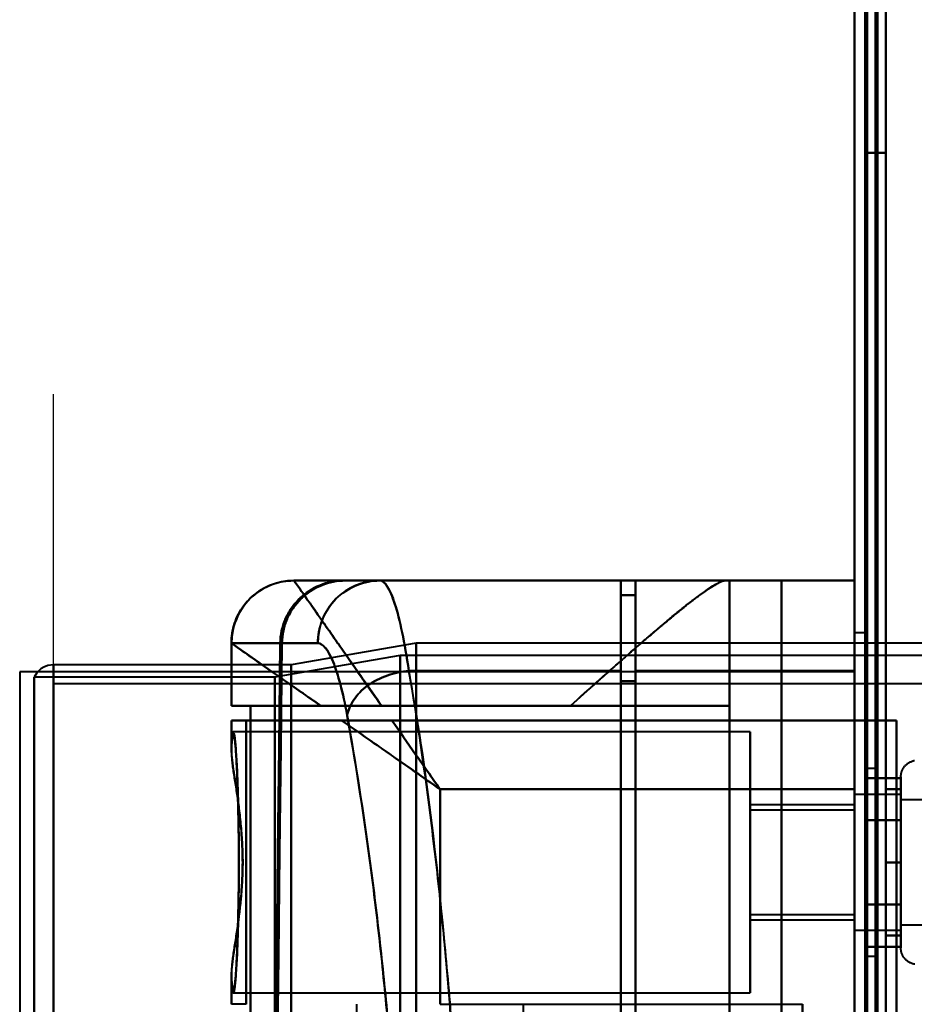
# Model space of a CAD drawing. Header units: millimetres. Extents: x -1352 to 2139, y -120 to 936.
# Tile 29 of 68: x -575 to -532, y 722 to 769. Entities that reach past the tile are written whole.
import ezdxf

# ---------------------------------------------------------------- set-up
doc = ezdxf.new("R2010")
doc.units = ezdxf.units.MM
doc.layers.add('A-GENM', color=13, linetype='Continuous', lineweight=40)
doc.layers.add('G-IMPT', color=8, linetype='Continuous', lineweight=40)

# ---------------------------------------------------------------- blocks, each defined once
blk = doc.blocks.new('NEXA 400 CALQUES_dwg-748074-Avant')
at = {"layer": 'G-IMPT'}
for p, q in [((-535, 862.772), (-535, 128.972)), ((-535, 827.772), (-535, 735.672)), ((-541.17, 742.372), (-561.861, 742.372)), ((-561.861, 742.372), (-561.858, 742.372)), ((-561.861, 742.372), (-561.858, 742.372)), ((-561.858, 742.372), (-561.861, 742.372)), ((-561.858, 742.372), (-559.465, 742.372)), ((-559.465, 742.372), (-561.858, 742.372)), ((-559.381, 742.372), (-557.755, 742.372)), ((-559.381, 742.372), (-557.755, 742.372)), ((-557.755, 742.372), (-559.381, 742.372)), ((-546.2, 742.372), (-546.2, 738.05)), ((-546.2, 738.05), (-546.2, 742.372)), ((-545.5, 742.372), (-545.5, 738.05)), ((-545.5, 738.05), (-545.5, 742.372)), ((-541.17, 742.372), (-541, 742.372)), ((-541, 742.372), (-541.17, 742.372)), ((-541, 736.372), (-541, 742.372)), ((-535, 742.372), (-535, 738.05)), ((-535, 738.05), (-535, 742.372)), ((-546.2, 741.672), (-546.2, 737.552)), ((-546.2, 737.552), (-546.2, 741.672)), ((-545.5, 741.672), (-545.5, 737.552)), ((-545.5, 737.552), (-545.5, 741.672)), ((-534.5, 739.872), (-535, 739.872)), ((-535, 739.872), (-535, 638.372)), ((-535, 638.372), (-535, 739.872)), ((-534.5, 638.372), (-534.5, 739.872)), ((-534.5, 739.872), (-534.5, 638.372)), ((-564.861, 739.372), (-564.861, 736.372)), ((-564.86, 739.372), (-564.857, 739.372)), ((-564.857, 739.372), (-564.86, 739.372)), ((-564.857, 739.372), (-562.52, 739.372)), ((-562.52, 739.372), (-564.857, 739.372)), ((-560.72, 739.372), (-562.437, 739.372)), ((-562.437, 739.372), (-560.72, 739.372)), ((-556, 739.372), (-562, 738.338)), ((-526, 739.372), (-556, 739.372)), ((-556, 739.372), (-556, 638.372)), ((-556, 638.372), (-556, 739.372)), ((-556.773, 738.781), (-562.773, 737.746)), ((-525.198, 738.781), (-556.773, 738.781)), ((-556.773, 638.372), (-556.773, 738.781)), ((-556.773, 738.781), (-556.773, 638.372)), ((-562, 738.338), (-573.387, 738.338)), ((-573.387, 638.372), (-573.387, 738.338)), ((-573.387, 738.338), (-573.387, 638.372)), ((-562, 738.338), (-562, 638.372)), ((-562, 638.372), (-562, 738.338)), ((-546.2, 738.05), (-546.2, 668.05)), ((-546.2, 668.05), (-546.2, 738.05)), ((-545.5, 738.05), (-545.5, 668.05)), ((-545.5, 668.05), (-545.5, 738.05)), ((-535, 738.05), (-535, 668.05)), ((-535, 668.05), (-535, 738.05)), ((-562.773, 737.746), (-574.3, 737.746)), ((-574.3, 638.372), (-574.3, 737.746)), ((-574.3, 737.746), (-574.3, 638.372)), ((573.387, 737.432), (-573.387, 737.432)), ((-573.387, 638.372), (-573.387, 737.432)), ((-562.773, 638.372), (-562.773, 737.746)), ((-562.773, 737.746), (-562.773, 638.372)), ((-546.2, 737.552), (-546.2, 668.532)), ((-546.2, 668.532), (-546.2, 737.552)), ((-545.5, 737.552), (-545.5, 668.532)), ((-545.5, 668.532), (-545.5, 737.552)), ((-560.575, 736.372), (-564.861, 736.372)), ((-564.861, 736.372), (-560.575, 736.372)), ((-563.936, 736.372), (-564.857, 736.372)), ((-564.857, 736.372), (-563.936, 736.372)), ((-548.615, 736.372), (-541, 736.372)), ((-541, 736.372), (-548.615, 736.372)), ((-564.861, 735.672), (-564.861, 734.346)), ((-564.861, 735.672), (-559.576, 735.672)), ((-559.576, 735.672), (-564.861, 735.672)), ((-564.857, 735.672), (-564.152, 735.672)), ((-564.152, 735.672), (-564.857, 735.672)), ((-535, 735.672), (-535, 732.372)), ((-535, 732.372), (-535, 735.672)), ((-534.4, 735.672), (-535, 735.672)), ((-535, 735.672), (-534.4, 735.672)), ((-540, 735.122), (-564.77, 735.122)), ((-540, 735.122), (-540, 728.872)), ((-540, 728.872), (-540, 735.122)), ((-534, 733.372), (-534.5, 733.372)), ((-534.5, 724.372), (-534.5, 733.372)), ((-534.5, 724.372), (-534.5, 733.372)), ((-534.5, 733.372), (-534.5, 728.872)), ((-534.5, 733.372), (-534.5, 728.872)), ((-534, 728.872), (-534, 733.372)), ((-534, 733.372), (-534, 728.872)), ((-532.785, 730.922), (-532.785, 732.972)), ((-532.785, 730.922), (-532.785, 732.972)), ((-532.785, 732.122), (-535, 732.122)), ((-532.785, 732.122), (-535, 732.122)), ((-535, 728.872), (-535, 732.122)), ((-535, 732.122), (-535, 726.058)), ((-535, 732.122), (-535, 727.247)), ((-535, 728.872), (-535, 732.122)), ((-532.785, 726.822), (-532.785, 732.423)), ((-532.785, 724.772), (-532.785, 732.423)), ((-532.785, 730.497), (-532.785, 732.122)), ((-532.785, 732.122), (-532.785, 727.247)), ((-532.785, 732.122), (-532.785, 726.058)), ((-532.785, 730.497), (-532.785, 732.122)), ((-535, 731.687), (-535, 728.872)), ((-531.5, 731.872), (-532.785, 731.872)), ((-531.5, 731.872), (-532.785, 731.872)), ((-532.785, 727.372), (-532.785, 731.872)), ((-532.785, 731.872), (-532.785, 727.372)), ((-532.785, 731.872), (-532.785, 726.274)), ((-532.785, 726.274), (-532.785, 731.872)), ((-532.785, 725.622), (-532.785, 731.687)), ((-532.785, 731.687), (-532.785, 725.622)), ((-532.785, 727.247), (-532.785, 731.687)), ((-535, 731.622), (-540, 731.622)), ((-540, 731.622), (-540, 728.872)), ((-540, 728.872), (-540, 731.622)), ((-535, 731.372), (-540, 731.372)), ((-540, 731.372), (-540, 728.872)), ((-540, 728.872), (-540, 731.372)), ((-535, 731.622), (-535, 728.872)), ((-535, 728.872), (-535, 731.622)), ((-535, 731.372), (-535, 728.872)), ((-535, 728.872), (-535, 731.372)), ((-532.785, 731.47), (-532.785, 725.872)), ((-532.785, 725.872), (-532.785, 731.47)), ((-532.785, 724.772), (-532.785, 730.922)), ((-532.785, 725.322), (-532.785, 730.922)), ((-535, 730.497), (-535, 728.872)), ((-532.785, 726.058), (-532.785, 730.497)), ((-532.785, 730.497), (-532.785, 725.622)), ((-532.785, 725.622), (-532.785, 730.497)), ((-532.785, 725.872), (-532.785, 730.372)), ((-532.785, 730.372), (-532.785, 725.872)), ((-540, 728.872), (-540, 726.372)), ((-540, 726.372), (-540, 728.872)), ((-540, 728.872), (-540, 726.122)), ((-540, 728.872), (-540, 722.622)), ((-540, 726.122), (-540, 728.872)), ((-540, 722.622), (-540, 728.872)), ((-535, 725.622), (-535, 728.872)), ((-535, 728.872), (-535, 726.372)), ((-535, 726.372), (-535, 728.872)), ((-535, 728.872), (-535, 725.622)), ((-535, 728.872), (-535, 725.622)), ((-535, 725.622), (-535, 728.872)), ((-535, 728.872), (-535, 726.122)), ((-535, 726.122), (-535, 728.872)), ((-534.5, 728.872), (-534.5, 724.372)), ((-534, 724.372), (-534, 728.872)), ((-534, 728.872), (-534, 724.372)), ((-540, 726.372), (-535, 726.372)), ((-540, 726.122), (-535, 726.122)), ((-535, 725.622), (-532.785, 725.622)), ((-535, 725.622), (-532.785, 725.622)), ((-532.785, 725.872), (-531.5, 725.872)), ((-532.785, 725.872), (-531.5, 725.872)), ((-534.5, 724.372), (-534, 724.372)), ((-564.861, 723.398), (-564.861, 722.072)), ((-564.77, 722.622), (-540, 722.622)), ((-564.152, 722.072), (-564.857, 722.072)), ((-558.861, 722.072), (-558.861, 721.372)), ((-550.861, 683.672), (-550.861, 722.072))]:
    blk.add_line(p, q, dxfattribs=at)
at = {"layer": 'G-IMPT', "flags": 128}
for points in [[(-535, 862.772), (-535, 679.322), (-535, 495.872), (-535, 312.422), (-535, 128.972)], [(-535, 735.672), (-535, 767.447), (-535, 799.222), (-535, 830.997), (-535, 862.772)], [(-535, 128.972), (-535, 312.422), (-535, 495.872), (-535, 679.322), (-535, 862.772)], [(-535, 862.772), (-535, 830.997), (-535, 799.222), (-535, 767.447), (-535, 735.672)], [(-534.5, 862.772), (-534.5, 679.322), (-534.5, 495.872), (-534.5, 312.422), (-534.5, 128.972)], [(-534.4, 128.972), (-534.4, 312.422), (-534.4, 495.872), (-534.4, 679.322), (-534.4, 862.772)], [(-534.4, 862.772), (-534.4, 679.322), (-534.4, 495.872), (-534.4, 312.422), (-534.4, 128.972)], [(-534.4, 128.972), (-534.4, 312.422), (-534.4, 495.872), (-534.4, 679.322), (-534.4, 862.772)], [(-534.5, 129.472), (-534.5, 312.672), (-534.5, 495.872), (-534.5, 679.072), (-534.5, 862.272)], [(-534.5, 862.272), (-534.5, 679.072), (-534.5, 495.872), (-534.5, 312.672), (-534.5, 129.472)], [(-534.5, 129.472), (-534.5, 312.672), (-534.5, 495.872), (-534.5, 679.072), (-534.5, 862.272)], [(-534.5, 862.272), (-534.5, 679.072), (-534.5, 495.872), (-534.5, 312.672), (-534.5, 129.472)], [(-534.5, 129.472), (-534.5, 312.672), (-534.5, 495.872), (-534.5, 679.072), (-534.5, 862.272)], [(-534.5, 862.272), (-534.5, 679.072), (-534.5, 495.872), (-534.5, 312.672), (-534.5, 129.472)], [(-534, 129.472), (-534, 312.672), (-534, 495.872), (-534, 679.072), (-534, 862.272)], [(-534, 862.272), (-534, 679.072), (-534, 495.872), (-534, 312.672), (-534, 129.472)], [(-534, 129.472), (-534, 312.672), (-534, 495.872), (-534, 679.072), (-534, 862.272)], [(-533.9, 862.272), (-533.9, 679.072), (-533.9, 495.872), (-533.9, 312.672), (-533.9, 129.472)], [(-533.9, 129.472), (-533.9, 312.672), (-533.9, 495.872), (-533.9, 679.072), (-533.9, 862.272)], [(-533.9, 862.272), (-533.9, 679.072), (-533.9, 495.872), (-533.9, 312.672), (-533.9, 129.472)], [(-535, 827.772), (-535, 804.747), (-535, 781.722), (-535, 758.697), (-535, 735.672)], [(-535, 128.972), (-535, 303.672), (-535, 478.372), (-535, 653.072), (-535, 827.772)], [(-535, 735.672), (-535, 758.697), (-535, 781.722), (-535, 804.747), (-535, 827.772)], [(-535, 827.772), (-535, 653.072), (-535, 478.372), (-535, 303.672), (-535, 128.972)], [(-534.5, 128.972), (-534.5, 303.672), (-534.5, 478.372), (-534.5, 653.072), (-534.5, 827.772)], [(-534.5, 827.772), (-534.5, 804.747), (-534.5, 781.722), (-534.5, 758.697), (-534.5, 735.672)], [(-534.4, 735.672), (-534.4, 758.697), (-534.4, 781.722), (-534.4, 804.747), (-534.4, 827.772)], [(-534.4, 827.772), (-534.4, 804.747), (-534.4, 781.722), (-534.4, 758.697), (-534.4, 735.672)], [(-534.4, 735.672), (-534.4, 758.697), (-534.4, 781.722), (-534.4, 804.747), (-534.4, 827.772)], [(-534.4, 128.972), (-534.4, 303.672), (-534.4, 478.372), (-534.4, 653.072), (-534.4, 827.772)], [(-534.4, 827.772), (-534.4, 653.072), (-534.4, 478.372), (-534.4, 303.672), (-534.4, 128.972)], [(-534.4, 827.772), (-534.4, 653.072), (-534.4, 478.372), (-534.4, 303.672), (-534.4, 128.972)], [(-533.5, 827.272), (-533.5, 652.822), (-533.5, 478.372), (-533.5, 303.922), (-533.5, 129.472)], [(-533.5, 735.672), (-533.5, 758.572), (-533.5, 781.472), (-533.5, 804.372), (-533.5, 827.272)], [(-533.5, 735.672), (-533.5, 758.572), (-533.5, 781.472), (-533.5, 804.372), (-533.5, 827.272)], [(-533.5, 827.272), (-533.5, 804.372), (-533.5, 781.472), (-533.5, 758.572), (-533.5, 735.672)], [(-533.5, 129.472), (-533.5, 303.922), (-533.5, 478.372), (-533.5, 652.822), (-533.5, 827.272)], [(-533.5, 827.272), (-533.5, 652.822), (-533.5, 478.372), (-533.5, 303.922), (-533.5, 129.472)], [(-533.5, 827.272), (-533.5, 804.372), (-533.5, 781.472), (-533.5, 758.572), (-533.5, 735.672)], [(-533.5, 129.472), (-533.5, 303.922), (-533.5, 478.372), (-533.5, 652.822), (-533.5, 827.272)], [(-534.5, 762.872), (-534.25, 762.872), (-534, 762.872), (-533.75, 762.872), (-533.5, 762.872)], [(-533.5, 762.872), (-533.75, 762.872), (-534, 762.872), (-534.25, 762.872), (-534.5, 762.872)], [(-534.5, 762.872), (-534.5, 732.872), (-534.5, 702.872), (-534.5, 672.872), (-534.5, 642.872)], [(-533.5, 762.872), (-533.75, 762.872), (-534, 762.872), (-534.25, 762.872), (-534.5, 762.872)], [(-534.5, 642.872), (-534.5, 672.872), (-534.5, 702.872), (-534.5, 732.872), (-534.5, 762.872)], [(-534.5, 762.872), (-534.25, 762.872), (-534, 762.872), (-533.75, 762.872), (-533.5, 762.872)], [(-534.5, 762.872), (-534.5, 732.872), (-534.5, 702.872), (-534.5, 672.872), (-534.5, 642.872)], [(-534.5, 642.872), (-534.5, 672.872), (-534.5, 702.872), (-534.5, 732.872), (-534.5, 762.872)], [(-533.5, 642.872), (-533.5, 672.872), (-533.5, 702.872), (-533.5, 732.872), (-533.5, 762.872)], [(-533.5, 762.872), (-533.5, 732.872), (-533.5, 702.872), (-533.5, 672.872), (-533.5, 642.872)], [(-533.5, 642.872), (-533.5, 672.872), (-533.5, 702.872), (-533.5, 732.872), (-533.5, 762.872)], [(-533.5, 762.872), (-533.5, 732.872), (-533.5, 702.872), (-533.5, 672.872), (-533.5, 642.872)], [(-564.861, 739.372), (-564.858, 739.492), (-564.851, 739.612), (-564.839, 739.731), (-564.822, 739.85), (-564.801, 739.968), (-564.775, 740.085), (-564.744, 740.201), (-564.708, 740.316), (-564.668, 740.429), (-564.624, 740.541), (-564.575, 740.65), (-564.522, 740.758), (-564.464, 740.863), (-564.402, 740.966), (-564.337, 741.066), (-564.267, 741.164), (-564.193, 741.259), (-564.116, 741.35), (-564.035, 741.439), (-563.951, 741.524), (-563.863, 741.606), (-563.772, 741.685), (-563.678, 741.759), (-563.581, 741.83), (-563.482, 741.897), (-563.379, 741.96), (-563.275, 742.018), (-563.168, 742.073), (-563.059, 742.123), (-562.948, 742.168), (-562.835, 742.21), (-562.721, 742.246), (-562.605, 742.278), (-562.488, 742.306), (-562.371, 742.329), (-562.252, 742.347), (-562.133, 742.36), (-562.013, 742.368), (-561.893, 742.372), (-561.861, 742.372)], [(-541.17, 742.372), (-546.343, 742.372), (-551.515, 742.372), (-556.688, 742.372), (-561.861, 742.372)], [(-561.861, 742.372), (-556.688, 742.372), (-551.515, 742.372), (-546.343, 742.372), (-541.17, 742.372)], [(-561.858, 742.372), (-561.158, 742.372), (-559.873, 742.372), (-559.465, 742.372)], [(-559.465, 742.372), (-555.974, 742.372), (-552.483, 742.372), (-548.991, 742.372), (-545.5, 742.372)], [(-545.5, 742.372), (-548.991, 742.372), (-552.483, 742.372), (-555.974, 742.372), (-559.465, 742.372)], [(-559.381, 742.372), (-556.086, 742.372), (-552.791, 742.372), (-549.495, 742.372), (-546.2, 742.372)], [(-546.2, 742.372), (-549.495, 742.372), (-552.791, 742.372), (-556.086, 742.372), (-559.381, 742.372)], [(-557.755, 742.372), (-554.866, 742.372), (-551.977, 742.372), (-549.089, 742.372), (-546.2, 742.372)], [(-546.2, 742.372), (-549.089, 742.372), (-551.977, 742.372), (-554.866, 742.372), (-557.755, 742.372)], [(-546.2, 742.372), (-546.2, 742.197), (-546.2, 742.022), (-546.2, 741.847), (-546.2, 741.672)], [(-546.2, 741.672), (-546.2, 741.847), (-546.2, 742.022), (-546.2, 742.197), (-546.2, 742.372)], [(-545.5, 742.372), (-545.5, 736.634), (-545.5, 730.895), (-545.5, 725.156), (-545.5, 719.417)], [(-545.5, 719.417), (-545.5, 725.156), (-545.5, 730.895), (-545.5, 736.634), (-545.5, 742.372)], [(-535, 742.372), (-537.625, 742.372), (-540.25, 742.372), (-542.875, 742.372), (-545.5, 742.372)], [(-545.5, 742.372), (-542.875, 742.372), (-540.25, 742.372), (-537.625, 742.372), (-535, 742.372)], [(-538.509, 742.372), (-539.131, 742.372), (-539.754, 742.372), (-540.377, 742.372), (-541, 742.372)], [(-541, 742.372), (-541, 722.622), (-541, 702.872), (-541, 683.122), (-541, 663.372)], [(-541, 663.372), (-541, 683.122), (-541, 702.872), (-541, 722.622), (-541, 742.372)], [(-541, 742.372), (-541, 740.872), (-541, 739.372), (-541, 737.872), (-541, 736.372)], [(-541, 736.372), (-541, 737.872), (-541, 739.372), (-541, 740.872), (-541, 742.372)], [(-541, 742.372), (-540.377, 742.372), (-539.754, 742.372), (-539.131, 742.372), (-538.509, 742.372)], [(-538.509, 663.372), (-538.509, 683.122), (-538.509, 702.872), (-538.509, 722.622), (-538.509, 742.372)], [(-535, 742.372), (-535.877, 742.372), (-536.754, 742.372), (-537.631, 742.372), (-538.509, 742.372)], [(-538.509, 742.372), (-538.509, 722.622), (-538.509, 702.872), (-538.509, 683.122), (-538.509, 663.372)], [(-538.509, 742.372), (-537.631, 742.372), (-536.754, 742.372), (-535.877, 742.372), (-535, 742.372)], [(-535, 663.372), (-535, 683.122), (-535, 702.872), (-535, 722.622), (-535, 742.372)], [(-535, 742.372), (-535, 722.622), (-535, 702.872), (-535, 683.122), (-535, 663.372)], [(-545.5, 741.672), (-545.675, 741.672), (-545.85, 741.672), (-546.025, 741.672), (-546.2, 741.672)], [(-545.5, 741.672), (-545.675, 741.672), (-545.85, 741.672), (-546.025, 741.672), (-546.2, 741.672)], [(-546.2, 741.672), (-546.025, 741.672), (-545.85, 741.672), (-545.675, 741.672), (-545.5, 741.672)], [(-546.2, 741.672), (-546.025, 741.672), (-545.85, 741.672), (-545.675, 741.672), (-545.5, 741.672)], [(-545.5, 719.35), (-545.5, 724.931), (-545.5, 730.511), (-545.5, 736.092), (-545.5, 741.672)], [(-545.5, 741.672), (-545.5, 736.092), (-545.5, 730.511), (-545.5, 724.931), (-545.5, 719.35)], [(-564.857, 739.372), (-564.857, 738.622), (-564.857, 737.872), (-564.857, 737.122), (-564.857, 736.372)], [(-564.857, 736.372), (-564.857, 737.122), (-564.857, 737.872), (-564.857, 738.622), (-564.857, 739.372)], [(-562.52, 739.372), (-562.575, 734.385), (-562.63, 729.396), (-562.684, 724.407), (-562.738, 719.417)], [(-562.738, 719.417), (-562.684, 724.407), (-562.63, 729.396), (-562.575, 734.385), (-562.52, 739.372)], [(-562.659, 719.35), (-562.605, 724.357), (-562.549, 729.363), (-562.494, 734.368), (-562.437, 739.372)], [(-562.437, 739.372), (-562.494, 734.368), (-562.549, 729.363), (-562.605, 724.357), (-562.659, 719.35)], [(-573.387, 738.338), (-573.644, 738.304), (-573.844, 738.227), (-573.986, 738.138), (-574.172, 737.957), (-574.3, 737.746)], [(-546.2, 738.05), (-548.74, 738.05), (-551.28, 738.05), (-553.819, 738.05), (-556.359, 738.05)], [(-556.359, 738.05), (-553.819, 738.05), (-551.28, 738.05), (-548.74, 738.05), (-546.2, 738.05)], [(-545.5, 738.05), (-542.875, 738.05), (-540.25, 738.05), (-537.625, 738.05), (-535, 738.05)], [(-535, 738.05), (-537.625, 738.05), (-540.25, 738.05), (-542.875, 738.05), (-545.5, 738.05)], [(-545.5, 737.552), (-545.675, 737.552), (-545.85, 737.552), (-546.025, 737.552), (-546.2, 737.552)], [(-546.2, 737.552), (-546.025, 737.552), (-545.85, 737.552), (-545.675, 737.552), (-545.5, 737.552)], [(-563.936, 721.372), (-563.936, 725.122), (-563.936, 728.872), (-563.936, 732.622), (-563.936, 736.372)], [(-541, 736.372), (-546.734, 736.372), (-552.468, 736.372), (-558.202, 736.372), (-563.936, 736.372)], [(-563.936, 736.372), (-563.936, 732.622), (-563.936, 728.872), (-563.936, 725.122), (-563.936, 721.372)], [(-563.936, 736.372), (-558.202, 736.372), (-552.468, 736.372), (-546.734, 736.372), (-541, 736.372)], [(-548.615, 736.372), (-550.876, 736.372), (-553.138, 736.372), (-555.399, 736.372), (-557.661, 736.372)], [(-557.661, 736.372), (-555.399, 736.372), (-553.138, 736.372), (-550.876, 736.372), (-548.615, 736.372)], [(-541, 721.372), (-541, 725.122), (-541, 728.872), (-541, 732.622), (-541, 736.372)], [(-541, 736.372), (-541, 732.622), (-541, 728.872), (-541, 725.122), (-541, 721.372)], [(-564.857, 735.672), (-564.857, 735.379), (-564.857, 735.086), (-564.857, 734.792), (-564.857, 734.499)], [(-564.857, 734.499), (-564.857, 734.792), (-564.857, 735.086), (-564.857, 735.379), (-564.857, 735.672)], [(-564.152, 735.672), (-564.152, 732.272), (-564.152, 728.872), (-564.152, 725.472), (-564.152, 722.072)], [(-535, 735.672), (-542.288, 735.672), (-549.576, 735.672), (-556.864, 735.672), (-564.152, 735.672)], [(-564.152, 722.072), (-564.152, 725.472), (-564.152, 728.872), (-564.152, 732.272), (-564.152, 735.672)], [(-564.152, 735.672), (-556.864, 735.672), (-549.576, 735.672), (-542.288, 735.672), (-535, 735.672)], [(-535, 735.672), (-540.543, 735.672), (-546.085, 735.672), (-551.628, 735.672), (-557.17, 735.672)], [(-557.17, 735.672), (-551.628, 735.672), (-546.085, 735.672), (-540.543, 735.672), (-535, 735.672)], [(-535, 670.072), (-535, 686.472), (-535, 702.872), (-535, 719.272), (-535, 735.672)], [(-535, 735.672), (-535, 719.272), (-535, 702.872), (-535, 686.472), (-535, 670.072)], [(-535, 670.072), (-535, 686.472), (-535, 702.872), (-535, 719.272), (-535, 735.672)], [(-535, 735.672), (-535, 719.272), (-535, 702.872), (-535, 686.472), (-535, 670.072)], [(-533, 735.672), (-533.5, 735.672), (-534, 735.672), (-534.5, 735.672), (-535, 735.672)], [(-535, 735.672), (-534.5, 735.672), (-534, 735.672), (-533.5, 735.672), (-533, 735.672)], [(-535, 735.672), (-535, 719.272), (-535, 702.872), (-535, 686.472), (-535, 670.072)], [(-535, 670.072), (-535, 686.472), (-535, 702.872), (-535, 719.272), (-535, 735.672)], [(-534.5, 670.072), (-534.5, 686.472), (-534.5, 702.872), (-534.5, 719.272), (-534.5, 735.672)], [(-534.5, 735.672), (-534.125, 735.672), (-533.75, 735.672), (-533.375, 735.672), (-533, 735.672)], [(-533, 735.672), (-533.375, 735.672), (-533.75, 735.672), (-534.125, 735.672), (-534.5, 735.672)], [(-534.5, 735.672), (-534.487, 735.672), (-534.475, 735.672), (-534.463, 735.672), (-534.45, 735.672)], [(-534.5, 735.672), (-534.5, 719.272), (-534.5, 702.872), (-534.5, 686.472), (-534.5, 670.072)], [(-534.45, 735.672), (-534.213, 735.672), (-533.975, 735.672), (-533.738, 735.672), (-533.5, 735.672)], [(-533.5, 735.672), (-533.725, 735.672), (-533.95, 735.672), (-534.175, 735.672), (-534.4, 735.672)], [(-534.4, 735.672), (-534.05, 735.672), (-533.7, 735.672), (-533.35, 735.672), (-533, 735.672)], [(-533, 735.672), (-533.35, 735.672), (-533.7, 735.672), (-534.05, 735.672), (-534.4, 735.672)], [(-533, 735.672), (-533.125, 735.672), (-533.25, 735.672), (-533.375, 735.672), (-533.5, 735.672)], [(-533.5, 735.672), (-533.375, 735.672), (-533.25, 735.672), (-533.125, 735.672), (-533, 735.672)], [(-533, 670.072), (-533, 686.472), (-533, 702.872), (-533, 719.272), (-533, 735.672)], [(-533, 670.072), (-533, 686.472), (-533, 702.872), (-533, 719.272), (-533, 735.672)], [(-533, 670.072), (-533, 686.472), (-533, 702.872), (-533, 719.272), (-533, 735.672)], [(-533, 735.672), (-533, 719.272), (-533, 702.872), (-533, 686.472), (-533, 670.072)], [(-533, 735.672), (-533, 719.272), (-533, 702.872), (-533, 686.472), (-533, 670.072)], [(-533, 735.672), (-533, 719.272), (-533, 702.872), (-533, 686.472), (-533, 670.072)], [(-532.785, 732.972), (-532.785, 733.004), (-532.783, 733.035), (-532.779, 733.067), (-532.775, 733.098), (-532.769, 733.129), (-532.762, 733.16), (-532.754, 733.191), (-532.745, 733.221), (-532.734, 733.251), (-532.723, 733.28), (-532.71, 733.309), (-532.696, 733.337), (-532.681, 733.365), (-532.664, 733.392), (-532.647, 733.419), (-532.629, 733.444), (-532.609, 733.469), (-532.589, 733.493), (-532.568, 733.517), (-532.545, 733.539), (-532.522, 733.561), (-532.498, 733.582), (-532.474, 733.601), (-532.448, 733.62), (-532.422, 733.637), (-532.395, 733.654), (-532.367, 733.669), (-532.339, 733.684), (-532.31, 733.697), (-532.281, 733.709), (-532.251, 733.72), (-532.221, 733.73), (-532.191, 733.738), (-532.16, 733.745), (-532.129, 733.751)], [(-532.785, 732.972), (-532.785, 733.004), (-532.783, 733.035), (-532.779, 733.067), (-532.775, 733.098), (-532.769, 733.129), (-532.762, 733.16), (-532.754, 733.191), (-532.745, 733.221), (-532.734, 733.251), (-532.723, 733.28), (-532.71, 733.309), (-532.696, 733.337), (-532.681, 733.365), (-532.664, 733.392), (-532.647, 733.419), (-532.629, 733.444), (-532.609, 733.469), (-532.589, 733.493), (-532.568, 733.517), (-532.545, 733.539), (-532.522, 733.561), (-532.498, 733.582), (-532.474, 733.601), (-532.448, 733.62), (-532.422, 733.637), (-532.395, 733.654), (-532.367, 733.669), (-532.339, 733.684), (-532.31, 733.697), (-532.281, 733.709), (-532.251, 733.72), (-532.221, 733.73), (-532.191, 733.738), (-532.16, 733.745), (-532.129, 733.751)], [(-532.785, 732.914), (-533.214, 732.914), (-533.643, 732.914), (-534.071, 732.914), (-534.5, 732.914)], [(-534.5, 732.914), (-534.5, 732.409), (-534.5, 731.903), (-534.5, 731.398), (-534.5, 730.893)], [(-534.5, 730.893), (-534.5, 731.398), (-534.5, 731.903), (-534.5, 732.409), (-534.5, 732.914)], [(-534.5, 732.914), (-534.071, 732.914), (-533.643, 732.914), (-533.214, 732.914), (-532.785, 732.914)], [(-534.5, 732.914), (-534.5, 732.409), (-534.5, 731.903), (-534.5, 731.398), (-534.5, 730.893)], [(-534.5, 730.893), (-534.5, 731.398), (-534.5, 731.903), (-534.5, 732.409), (-534.5, 732.914)], [(-532.785, 732.972), (-532.785, 732.969), (-532.785, 732.959), (-532.785, 732.943), (-532.785, 732.92), (-532.785, 732.891), (-532.785, 732.855), (-532.785, 732.813), (-532.785, 732.764), (-532.785, 732.709), (-532.785, 732.649), (-532.785, 732.582), (-532.785, 732.509), (-532.785, 732.43), (-532.785, 732.346), (-532.785, 732.256), (-532.785, 732.161), (-532.785, 732.06), (-532.785, 731.955), (-532.785, 731.844), (-532.785, 731.729), (-532.785, 731.609), (-532.785, 731.485), (-532.785, 731.356), (-532.785, 731.224), (-532.785, 731.088), (-532.785, 730.948), (-532.785, 730.922)], [(-532.785, 726.822), (-532.785, 726.966), (-532.785, 727.113), (-532.785, 727.262), (-532.785, 727.414), (-532.785, 727.569), (-532.785, 727.725), (-532.785, 727.883), (-532.785, 728.043), (-532.785, 728.205), (-532.785, 728.367), (-532.785, 728.53), (-532.785, 728.694), (-532.785, 728.858), (-532.785, 729.022), (-532.785, 729.185), (-532.785, 729.348), (-532.785, 729.511), (-532.785, 729.672), (-532.785, 729.833), (-532.785, 729.991), (-532.785, 730.148), (-532.785, 730.303), (-532.785, 730.455), (-532.785, 730.605), (-532.785, 730.752), (-532.785, 730.897), (-532.785, 731.038), (-532.785, 731.175), (-532.785, 731.309), (-532.785, 731.439), (-532.785, 731.565), (-532.785, 731.686), (-532.785, 731.803), (-532.785, 731.915), (-532.785, 732.023), (-532.785, 732.125), (-532.785, 732.223), (-532.785, 732.314), (-532.785, 732.401), (-532.785, 732.481), (-532.785, 732.556), (-532.785, 732.625), (-532.785, 732.688), (-532.785, 732.745), (-532.785, 732.796), (-532.785, 732.84), (-532.785, 732.878), (-532.785, 732.91), (-532.785, 732.935), (-532.785, 732.954), (-532.785, 732.966), (-532.785, 732.972)], [(-532.785, 732.972), (-532.785, 732.969), (-532.785, 732.959), (-532.785, 732.943), (-532.785, 732.92), (-532.785, 732.891), (-532.785, 732.855), (-532.785, 732.813), (-532.785, 732.764), (-532.785, 732.709), (-532.785, 732.649), (-532.785, 732.582), (-532.785, 732.509), (-532.785, 732.43), (-532.785, 732.423)], [(-532.785, 725.322), (-532.785, 725.406), (-532.785, 725.497), (-532.785, 725.593), (-532.785, 725.694), (-532.785, 725.8), (-532.785, 725.911), (-532.785, 726.026), (-532.785, 726.147), (-532.785, 726.271), (-532.785, 726.4), (-532.785, 726.533), (-532.785, 726.669), (-532.785, 726.81), (-532.785, 726.953), (-532.785, 727.099), (-532.785, 727.249), (-532.785, 727.4), (-532.785, 727.555), (-532.785, 727.711), (-532.785, 727.869), (-532.785, 728.029), (-532.785, 728.19), (-532.785, 728.352), (-532.785, 728.515), (-532.785, 728.679), (-532.785, 728.843), (-532.785, 729.007), (-532.785, 729.171), (-532.785, 729.334), (-532.785, 729.496), (-532.785, 729.658), (-532.785, 729.818), (-532.785, 729.977), (-532.785, 730.134), (-532.785, 730.289), (-532.785, 730.442), (-532.785, 730.592), (-532.785, 730.739), (-532.785, 730.884), (-532.785, 731.025), (-532.785, 731.163), (-532.785, 731.297), (-532.785, 731.427), (-532.785, 731.554), (-532.785, 731.675), (-532.785, 731.793), (-532.785, 731.906), (-532.785, 732.013), (-532.785, 732.116), (-532.785, 732.214), (-532.785, 732.306), (-532.785, 732.393), (-532.785, 732.474), (-532.785, 732.55), (-532.785, 732.619), (-532.785, 732.683), (-532.785, 732.74), (-532.785, 732.792), (-532.785, 732.837), (-532.785, 732.875), (-532.785, 732.908), (-532.785, 732.933), (-532.785, 732.953), (-532.785, 732.965), (-532.785, 732.972), (-532.785, 732.972)], [(-532.785, 730.893), (-532.785, 731.398), (-532.785, 731.903), (-532.785, 732.409), (-532.785, 732.914)], [(-532.785, 732.914), (-532.785, 732.409), (-532.785, 731.903), (-532.785, 731.398), (-532.785, 730.893)], [(-535, 732.372), (-539.965, 732.372), (-544.93, 732.372), (-549.896, 732.372), (-554.861, 732.372)], [(-554.861, 732.372), (-554.861, 729.797), (-554.861, 727.222), (-554.861, 724.647), (-554.861, 722.072)], [(-554.861, 732.372), (-549.896, 732.372), (-544.93, 732.372), (-539.965, 732.372), (-535, 732.372)], [(-554.861, 722.072), (-554.861, 724.647), (-554.861, 727.222), (-554.861, 729.797), (-554.861, 732.372)], [(-535, 673.372), (-535, 688.122), (-535, 702.872), (-535, 717.622), (-535, 732.372)], [(-535, 732.372), (-535, 717.622), (-535, 702.872), (-535, 688.122), (-535, 673.372)], [(-533.5, 728.872), (-533.5, 729.747), (-533.5, 730.622), (-533.5, 731.497), (-533.5, 732.372)], [(-533.5, 732.372), (-533.321, 732.372), (-533.143, 732.372), (-532.964, 732.372), (-532.785, 732.372)], [(-532.785, 732.372), (-532.964, 732.372), (-533.143, 732.372), (-533.321, 732.372), (-533.5, 732.372)], [(-533.5, 732.372), (-533.321, 732.372), (-533.143, 732.372), (-532.964, 732.372), (-532.785, 732.372)], [(-532.785, 732.372), (-532.964, 732.372), (-533.143, 732.372), (-533.321, 732.372), (-533.5, 732.372)], [(-533.5, 732.372), (-533.5, 731.497), (-533.5, 730.622), (-533.5, 729.747), (-533.5, 728.872)], [(-533.5, 728.872), (-533.5, 729.747), (-533.5, 730.622), (-533.5, 731.497), (-533.5, 732.372)], [(-533.5, 732.372), (-533.5, 731.497), (-533.5, 730.622), (-533.5, 729.747), (-533.5, 728.872)], [(-532.785, 732.423), (-532.785, 732.338), (-532.785, 732.248), (-532.785, 732.152), (-532.785, 732.051), (-532.785, 731.945), (-532.785, 731.834), (-532.785, 731.718), (-532.785, 731.598), (-532.785, 731.473), (-532.785, 731.344), (-532.785, 731.212), (-532.785, 731.075), (-532.785, 730.935), (-532.785, 730.792), (-532.785, 730.645), (-532.785, 730.496), (-532.785, 730.344), (-532.785, 730.19), (-532.785, 730.034), (-532.785, 729.876), (-532.785, 729.716), (-532.785, 729.555), (-532.785, 729.392), (-532.785, 729.229), (-532.785, 729.066), (-532.785, 728.902), (-532.785, 728.738), (-532.785, 728.574), (-532.785, 728.411), (-532.785, 728.248), (-532.785, 728.087), (-532.785, 727.926), (-532.785, 727.768), (-532.785, 727.611), (-532.785, 727.456), (-532.785, 727.303), (-532.785, 727.153), (-532.785, 727.005), (-532.785, 726.861), (-532.785, 726.719), (-532.785, 726.582), (-532.785, 726.448), (-532.785, 726.317), (-532.785, 726.191), (-532.785, 726.069), (-532.785, 725.952), (-532.785, 725.839), (-532.785, 725.731), (-532.785, 725.628), (-532.785, 725.531), (-532.785, 725.438), (-532.785, 725.351), (-532.785, 725.27), (-532.785, 725.195), (-532.785, 725.125), (-532.785, 725.062), (-532.785, 725.004), (-532.785, 724.953), (-532.785, 724.908), (-532.785, 724.869), (-532.785, 724.837), (-532.785, 724.811), (-532.785, 724.792), (-532.785, 724.779), (-532.785, 724.773), (-532.785, 724.772)], [(-532.785, 732.372), (-532.785, 731.497), (-532.785, 730.622), (-532.785, 729.747), (-532.785, 728.872)], [(-532.785, 728.872), (-532.785, 729.747), (-532.785, 730.622), (-532.785, 731.497), (-532.785, 732.372)], [(-534.5, 730.893), (-534.071, 730.893), (-533.643, 730.893), (-533.214, 730.893), (-532.785, 730.893)], [(-532.785, 730.893), (-533.214, 730.893), (-533.643, 730.893), (-534.071, 730.893), (-534.5, 730.893)], [(-534.5, 730.893), (-534.5, 729.883), (-534.5, 728.872), (-534.5, 727.862), (-534.5, 726.852)], [(-534.5, 726.852), (-534.5, 727.862), (-534.5, 728.872), (-534.5, 729.883), (-534.5, 730.893)], [(-534.5, 730.893), (-534.071, 730.893), (-533.643, 730.893), (-533.214, 730.893), (-532.785, 730.893)], [(-532.785, 730.893), (-533.214, 730.893), (-533.643, 730.893), (-534.071, 730.893), (-534.5, 730.893)], [(-534.5, 730.893), (-534.5, 729.883), (-534.5, 728.872), (-534.5, 727.862), (-534.5, 726.852)], [(-534.5, 726.852), (-534.5, 727.862), (-534.5, 728.872), (-534.5, 729.883), (-534.5, 730.893)], [(-532.785, 730.922), (-532.785, 730.779), (-532.785, 730.632), (-532.785, 730.482), (-532.785, 730.33), (-532.785, 730.176), (-532.785, 730.02), (-532.785, 729.861), (-532.785, 729.701), (-532.785, 729.54), (-532.785, 729.378), (-532.785, 729.215), (-532.785, 729.051), (-532.785, 728.887), (-532.785, 728.723), (-532.785, 728.559), (-532.785, 728.396), (-532.785, 728.234), (-532.785, 728.072), (-532.785, 727.912), (-532.785, 727.753), (-532.785, 727.597), (-532.785, 727.442), (-532.785, 727.289), (-532.785, 727.139), (-532.785, 726.992), (-532.785, 726.848), (-532.785, 726.707), (-532.785, 726.569), (-532.785, 726.436), (-532.785, 726.306), (-532.785, 726.18), (-532.785, 726.058), (-532.785, 725.941), (-532.785, 725.829), (-532.785, 725.722), (-532.785, 725.619), (-532.785, 725.522), (-532.785, 725.43), (-532.785, 725.344), (-532.785, 725.263), (-532.785, 725.188), (-532.785, 725.119), (-532.785, 725.056), (-532.785, 724.999), (-532.785, 724.949), (-532.785, 724.904), (-532.785, 724.866), (-532.785, 724.834), (-532.785, 724.809), (-532.785, 724.791), (-532.785, 724.778), (-532.785, 724.773)], [(-532.785, 726.852), (-532.785, 727.862), (-532.785, 728.872), (-532.785, 729.883), (-532.785, 730.893)], [(-532.785, 730.893), (-532.785, 729.883), (-532.785, 728.872), (-532.785, 727.862), (-532.785, 726.852)], [(-533.5, 725.372), (-533.5, 726.247), (-533.5, 727.122), (-533.5, 727.997), (-533.5, 728.872)], [(-533.5, 728.872), (-533.321, 728.872), (-533.143, 728.872), (-532.964, 728.872), (-532.785, 728.872)], [(-532.785, 728.872), (-532.964, 728.872), (-533.143, 728.872), (-533.321, 728.872), (-533.5, 728.872)], [(-533.5, 728.872), (-533.321, 728.872), (-533.143, 728.872), (-532.964, 728.872), (-532.785, 728.872)], [(-532.785, 728.872), (-532.964, 728.872), (-533.143, 728.872), (-533.321, 728.872), (-533.5, 728.872)], [(-533.5, 728.872), (-533.5, 727.997), (-533.5, 727.122), (-533.5, 726.247), (-533.5, 725.372)], [(-533.5, 725.372), (-533.5, 726.247), (-533.5, 727.122), (-533.5, 727.997), (-533.5, 728.872)], [(-533.5, 728.872), (-533.5, 727.997), (-533.5, 727.122), (-533.5, 726.247), (-533.5, 725.372)], [(-532.785, 728.872), (-532.785, 727.997), (-532.785, 727.122), (-532.785, 726.247), (-532.785, 725.372)], [(-532.785, 725.372), (-532.785, 726.247), (-532.785, 727.122), (-532.785, 727.997), (-532.785, 728.872)], [(-534.5, 726.852), (-534.071, 726.852), (-533.643, 726.852), (-533.214, 726.852), (-532.785, 726.852)], [(-532.785, 726.852), (-533.214, 726.852), (-533.643, 726.852), (-534.071, 726.852), (-534.5, 726.852)], [(-534.5, 726.852), (-534.5, 726.346), (-534.5, 725.841), (-534.5, 725.336), (-534.5, 724.831)], [(-534.5, 724.831), (-534.5, 725.336), (-534.5, 725.841), (-534.5, 726.346), (-534.5, 726.852)], [(-534.5, 726.852), (-534.071, 726.852), (-533.643, 726.852), (-533.214, 726.852), (-532.785, 726.852)], [(-532.785, 726.852), (-533.214, 726.852), (-533.643, 726.852), (-534.071, 726.852), (-534.5, 726.852)], [(-534.5, 726.852), (-534.5, 726.346), (-534.5, 725.841), (-534.5, 725.336), (-534.5, 724.831)], [(-534.5, 724.831), (-534.5, 725.336), (-534.5, 725.841), (-534.5, 726.346), (-534.5, 726.852)], [(-532.785, 724.831), (-532.785, 725.336), (-532.785, 725.841), (-532.785, 726.346), (-532.785, 726.852)], [(-532.785, 726.852), (-532.785, 726.346), (-532.785, 725.841), (-532.785, 725.336), (-532.785, 724.831)], [(-532.785, 724.772), (-532.785, 724.776), (-532.785, 724.785), (-532.785, 724.802), (-532.785, 724.825), (-532.785, 724.854), (-532.785, 724.89), (-532.785, 724.932), (-532.785, 724.98), (-532.785, 725.035), (-532.785, 725.096), (-532.785, 725.163), (-532.785, 725.236), (-532.785, 725.314), (-532.785, 725.399), (-532.785, 725.488), (-532.785, 725.584), (-532.785, 725.684), (-532.785, 725.79), (-532.785, 725.9), (-532.785, 726.016), (-532.785, 726.136), (-532.785, 726.26), (-532.785, 726.388), (-532.785, 726.521), (-532.785, 726.657), (-532.785, 726.797), (-532.785, 726.822)], [(-532.785, 725.372), (-532.964, 725.372), (-533.143, 725.372), (-533.321, 725.372), (-533.5, 725.372)], [(-533.5, 725.372), (-533.321, 725.372), (-533.143, 725.372), (-532.964, 725.372), (-532.785, 725.372)], [(-532.785, 725.372), (-532.964, 725.372), (-533.143, 725.372), (-533.321, 725.372), (-533.5, 725.372)], [(-533.5, 725.372), (-533.321, 725.372), (-533.143, 725.372), (-532.964, 725.372), (-532.785, 725.372)], [(-532.785, 724.772), (-532.785, 724.776), (-532.785, 724.785), (-532.785, 724.802), (-532.785, 724.825), (-532.785, 724.854), (-532.785, 724.89), (-532.785, 724.932), (-532.785, 724.98), (-532.785, 725.035), (-532.785, 725.096), (-532.785, 725.163), (-532.785, 725.236), (-532.785, 725.314), (-532.785, 725.322)], [(-534.5, 724.831), (-534.071, 724.831), (-533.643, 724.831), (-533.214, 724.831), (-532.785, 724.831)], [(-532.785, 724.831), (-533.214, 724.831), (-533.643, 724.831), (-534.071, 724.831), (-534.5, 724.831)], [(-532.112, 723.991), (-532.143, 723.996), (-532.174, 724.003), (-532.205, 724.01), (-532.235, 724.019), (-532.265, 724.03), (-532.295, 724.041), (-532.324, 724.054), (-532.352, 724.067), (-532.38, 724.082), (-532.407, 724.098), (-532.434, 724.115), (-532.46, 724.133), (-532.485, 724.152), (-532.509, 724.172), (-532.533, 724.194), (-532.556, 724.216), (-532.578, 724.238), (-532.598, 724.262), (-532.618, 724.287), (-532.637, 724.312), (-532.655, 724.338), (-532.672, 724.365), (-532.688, 724.392), (-532.702, 724.42), (-532.716, 724.449), (-532.728, 724.478), (-532.739, 724.508), (-532.749, 724.538), (-532.758, 724.568), (-532.766, 724.599), (-532.772, 724.63), (-532.777, 724.661), (-532.781, 724.692), (-532.784, 724.724), (-532.785, 724.755), (-532.785, 724.772)], [(-532.112, 723.991), (-532.143, 723.996), (-532.174, 724.003), (-532.205, 724.01), (-532.235, 724.019), (-532.265, 724.03), (-532.295, 724.041), (-532.324, 724.054), (-532.352, 724.067), (-532.38, 724.082), (-532.407, 724.098), (-532.434, 724.115), (-532.46, 724.133), (-532.485, 724.152), (-532.509, 724.172), (-532.533, 724.194), (-532.556, 724.216), (-532.578, 724.238), (-532.598, 724.262), (-532.618, 724.287), (-532.637, 724.312), (-532.655, 724.338), (-532.672, 724.365), (-532.688, 724.392), (-532.702, 724.42), (-532.716, 724.449), (-532.728, 724.478), (-532.739, 724.508), (-532.749, 724.538), (-532.758, 724.568), (-532.766, 724.599), (-532.772, 724.63), (-532.777, 724.661), (-532.781, 724.692), (-532.784, 724.724), (-532.785, 724.755), (-532.785, 724.772)], [(-564.857, 723.246), (-564.857, 722.953), (-564.857, 722.659), (-564.857, 722.366), (-564.857, 722.072)], [(-564.857, 722.072), (-564.857, 722.366), (-564.857, 722.659), (-564.857, 722.953), (-564.857, 723.246)], [(-554.861, 722.072), (-550.521, 722.072), (-546.18, 722.072), (-541.84, 722.072), (-537.5, 722.072)], [(-537.5, 683.672), (-537.5, 693.272), (-537.5, 702.872), (-537.5, 712.472), (-537.5, 722.072)], [(-537.5, 722.072), (-537.5, 712.472), (-537.5, 702.872), (-537.5, 693.272), (-537.5, 683.672)], [(-535, 722.072), (-535, 712.472), (-535, 702.872), (-535, 693.272), (-535, 683.672)]]:
    blk.add_lwpolyline(points, dxfattribs=at)
at = {"layer": 'G-IMPT'}
blk.add_arc((-561.861, 739.372), 3, 90, 180, dxfattribs=at)
for centre, ratio in [((-561.858, 739.372), 0.999612), ((-561.858, 739.372), 0.999612), ((-557.755, 739.372), 0.988401)]:
    blk.add_ellipse(centre, major_axis=(0, 3), ratio=ratio, start_param=0, end_param=1.570796, dxfattribs=at)
for points in [[(-561.861, 742.372), (-562.214, 742.372), (-562.988, 742.22), (-564.049, 741.561), (-564.708, 740.5), (-564.861, 739.726), (-564.861, 739.372)], [(-559.465, 742.372), (-559.861, 742.372), (-560.654, 742.216), (-561.665, 741.55), (-562.348, 740.553), (-562.515, 739.766), (-562.52, 739.372)], [(-562.52, 739.372), (-562.514, 739.579), (-562.467, 739.978), (-562.296, 740.527), (-562.004, 741.051), (-561.624, 741.509), (-561.159, 741.88), (-560.628, 742.164), (-560.075, 742.327), (-559.673, 742.369), (-559.465, 742.372)], [(-562.437, 739.372), (-562.432, 739.767), (-562.265, 740.554), (-561.581, 741.55), (-560.57, 742.216), (-559.778, 742.372), (-559.381, 742.372)], [(-559.381, 742.372), (-559.589, 742.369), (-559.991, 742.327), (-560.544, 742.164), (-561.075, 741.88), (-561.541, 741.509), (-561.921, 741.051), (-562.213, 740.527), (-562.384, 739.978), (-562.431, 739.579), (-562.437, 739.372)], [(-557.661, 736.372), (-558.28, 737.258), (-559.441, 738.916), (-560.8, 740.857), (-561.663, 742.09), (-561.861, 742.372), (-561.861, 742.372)], [(-560.72, 739.372), (-560.72, 739.726), (-560.569, 740.5), (-559.918, 741.561), (-558.869, 742.22), (-558.104, 742.372), (-557.755, 742.372)], [(-556.359, 738.05), (-556.459, 738.733), (-556.67, 739.964), (-557.024, 741.339), (-557.39, 742.18), (-557.633, 742.372), (-557.755, 742.372)], [(-557.755, 742.372), (-557.635, 742.372), (-557.387, 742.176), (-557.025, 741.341), (-556.67, 739.96), (-556.459, 738.741), (-556.359, 738.05)], [(-560.575, 736.372), (-561.233, 736.839), (-562.439, 737.67), (-563.811, 738.632), (-564.667, 739.238), (-564.861, 739.371), (-564.861, 739.372)], [(-564.861, 739.372), (-564.861, 739.372), (-564.073, 738.821), (-561.892, 737.294), (-560.575, 736.372)], [(-559.313, 735.915), (-559.514, 737.024), (-559.976, 738.757), (-560.479, 739.372), (-560.72, 739.372)], [(-560.72, 739.372), (-560.474, 739.366), (-559.978, 738.76), (-559.515, 737.022), (-559.313, 735.915)], [(-559.313, 735.915), (-559.272, 736.152), (-559.058, 736.664), (-558.382, 737.377), (-557.396, 737.866), (-556.688, 738.021), (-556.359, 738.05)], [(-556.359, 738.05), (-556.688, 738.021), (-557.396, 737.866), (-558.382, 737.377), (-559.058, 736.664), (-559.272, 736.152), (-559.313, 735.915)], [(-556.163, 668.05), (-555.333, 672.736), (-554.098, 683.854), (-553.306, 703.323), (-554.236, 722.678), (-555.514, 733.527), (-556.359, 738.05)], [(-554.861, 732.372), (-555.27, 732.66), (-556.088, 733.231), (-557.297, 734.077), (-558.469, 734.899), (-559.215, 735.418), (-559.576, 735.672)], [(-559.576, 735.672), (-559.205, 735.672), (-558.423, 735.672), (-557.59, 735.672), (-557.17, 735.672)]]:
    blk.add_open_spline(points, degree=3, dxfattribs=at)
for points, knots in [([(-561.861, 742.372), (-561.853, 742.372), (-561.708, 742.161), (-561.223, 741.474), (-560.733, 740.768), (-560.117, 739.887), (-559.15, 738.501), (-558.297, 737.258), (-557.661, 736.372)], [0, 0, 0, 0, 0.25, 0.375, 0.5, 0.625, 0.75, 1, 1, 1, 1]), ([(-548.615, 736.372), (-548.177, 736.758), (-547.327, 737.516), (-546.132, 738.597), (-545.197, 739.406), (-544.489, 740.006), (-543.986, 740.44), (-543.495, 740.853), (-543.018, 741.232), (-542.576, 741.567), (-542.19, 741.85), (-541.864, 742.077), (-541.488, 742.301), (-541.279, 742.372), (-541.17, 742.372)], [0, 0, 0, 0, 0.125, 0.25, 0.375, 0.4375, 0.5, 0.5625, 0.625, 0.6875, 0.75, 0.8125, 0.875, 1, 1, 1, 1]), ([(-541.17, 742.372), (-541.267, 742.356), (-541.472, 742.278), (-541.854, 742.063), (-542.19, 741.851), (-542.578, 741.571), (-543.012, 741.228), (-543.485, 740.842), (-543.985, 740.439), (-544.498, 740.017), (-545.024, 739.561), (-545.569, 739.081), (-546.139, 738.581), (-546.736, 738.063), (-547.552, 737.342), (-548.186, 736.769), (-548.615, 736.372)], [0, 0, 0, 0, 0.125, 0.1875, 0.25, 0.3125, 0.375, 0.4375, 0.5, 0.5625, 0.625, 0.6875, 0.75, 0.8125, 0.875, 1, 1, 1, 1]), ([(-556.359, 738.05), (-555.975, 735.781), (-555.425, 732.046), (-554.8, 726.586), (-554.25, 720.72), (-553.759, 713.059), (-553.528, 703.284), (-553.688, 693.626), (-554.135, 685.749), (-554.644, 679.885), (-555.251, 674.214), (-555.787, 670.386), (-556.163, 668.05)], [0, 0, 0, 0, 0.125, 0.1875, 0.25, 0.375, 0.5, 0.625, 0.75, 0.8125, 0.875, 1, 1, 1, 1]), ([(-560.575, 736.372), (-560.363, 736.37), (-560.026, 736.373), (-559.613, 736.373), (-559.373, 736.372), (-559.189, 736.373), (-559.003, 736.373), (-558.816, 736.372), (-558.627, 736.371), (-558.243, 736.372), (-557.916, 736.376), (-557.661, 736.372)], [0, 0, 0, 0, 0.25, 0.375, 0.4375, 0.5, 0.5625, 0.625, 0.6875, 0.75, 1, 1, 1, 1]), ([(-557.661, 736.372), (-557.922, 736.372), (-558.436, 736.372), (-559.448, 736.372), (-560.145, 736.372), (-560.575, 736.372)], [0, 0, 0, 0, 0.25, 0.5, 1, 1, 1, 1]), ([(-559.115, 670.115), (-558.737, 672.305), (-558.197, 675.895), (-557.585, 681.221), (-557.072, 686.73), (-556.62, 694.143), (-556.458, 703.239), (-556.692, 712.442), (-557.188, 719.651), (-557.743, 725.16), (-558.374, 730.285), (-558.927, 733.787), (-559.313, 735.915)], [0, 0, 0, 0, 0.125, 0.1875, 0.25, 0.375, 0.5, 0.625, 0.75, 0.8125, 0.875, 1, 1, 1, 1]), ([(-559.313, 735.915), (-558.913, 733.667), (-558.354, 730.12), (-557.729, 725.026), (-557.329, 721.051), (-556.998, 716.812), (-556.743, 712.333), (-556.576, 707.756), (-556.507, 703.258), (-556.542, 698.753), (-556.675, 694.154), (-556.898, 689.638), (-557.201, 685.347), (-557.578, 681.303), (-558.176, 676.098), (-558.722, 672.444), (-559.115, 670.115)], [0, 0, 0, 0, 0.125, 0.1875, 0.25, 0.3125, 0.375, 0.4375, 0.5, 0.5625, 0.625, 0.6875, 0.75, 0.8125, 0.875, 1, 1, 1, 1]), ([(-557.17, 735.672), (-557.377, 735.675), (-557.694, 735.672), (-558.106, 735.672), (-558.411, 735.673), (-558.712, 735.672), (-559.105, 735.672), (-559.393, 735.67), (-559.576, 735.672)], [0, 0, 0, 0, 0.25, 0.375, 0.5, 0.625, 0.75, 1, 1, 1, 1]), ([(-559.576, 735.672), (-558.854, 735.167), (-557.7, 734.359), (-556.088, 733.231), (-555.27, 732.659), (-554.861, 732.372)], [0, 0, 0, 0, 0.5, 0.75, 1, 1, 1, 1]), ([(-557.17, 735.672), (-556.799, 735.143), (-556.228, 734.326), (-555.449, 733.213), (-555.057, 732.653), (-554.861, 732.372)], [0, 0, 0, 0, 0.5, 0.75, 1, 1, 1, 1]), ([(-554.861, 732.372), (-555.057, 732.653), (-555.449, 733.213), (-556.228, 734.326), (-556.8, 735.143), (-557.17, 735.672)], [0, 0, 0, 0, 0.25, 0.5, 1, 1, 1, 1]), ([(-564.857, 734.499), (-564.828, 734.954), (-564.781, 735.278), (-564.699, 734.892), (-564.637, 734.21), (-564.582, 733.21), (-564.534, 731.944), (-564.508, 730.464), (-564.499, 729.404), (-564.498, 728.872)], [0, 0, 0, 0, 0.25, 0.375, 0.5, 0.625, 0.75, 0.875, 1, 1, 1, 1]), ([(-564.857, 723.246), (-564.839, 723.069), (-564.802, 722.817), (-564.755, 722.76), (-564.718, 722.868), (-564.69, 723.027), (-564.668, 723.223), (-564.651, 723.42), (-564.638, 723.584), (-564.626, 723.777), (-564.609, 724.085), (-564.58, 724.731), (-564.549, 725.663), (-564.524, 726.673), (-564.509, 727.438), (-564.5, 728.19), (-564.496, 728.872), (-564.5, 729.555), (-564.509, 730.307), (-564.524, 731.072), (-564.549, 732.082), (-564.58, 733.014), (-564.609, 733.66), (-564.626, 733.967), (-564.638, 734.161), (-564.651, 734.325), (-564.668, 734.521), (-564.69, 734.717), (-564.718, 734.876), (-564.755, 734.985), (-564.802, 734.928), (-564.839, 734.676), (-564.857, 734.499)], [0, 0, 0, 0, 0.0625, 0.125, 0.15625, 0.1875, 0.21875, 0.234375, 0.25, 0.265625, 0.28125, 0.3125, 0.375, 0.40625, 0.4375, 0.46875, 0.5, 0.53125, 0.5625, 0.59375, 0.625, 0.6875, 0.71875, 0.734375, 0.75, 0.765625, 0.78125, 0.8125, 0.84375, 0.875, 0.9375, 1, 1, 1, 1]), ([(-564.857, 734.499), (-564.872, 734.204), (-564.823, 733.698), (-564.7, 732.889), (-564.597, 732.225), (-564.493, 731.464), (-564.4, 730.613), (-564.335, 729.727), (-564.309, 728.873), (-564.335, 728.02), (-564.422, 726.835), (-564.562, 725.738), (-564.7, 724.855), (-564.823, 724.046), (-564.872, 723.54), (-564.857, 723.246)], [0, 0, 0, 0, 0.125, 0.1875, 0.25, 0.3125, 0.375, 0.4375, 0.5, 0.5625, 0.625, 0.75, 0.8125, 0.875, 1, 1, 1, 1]), ([(-564.318, 728.872), (-564.321, 729.16), (-564.334, 729.594), (-564.366, 730.168), (-564.406, 730.735), (-564.471, 731.297), (-564.545, 731.832), (-564.596, 732.214), (-564.647, 732.572), (-564.703, 732.909), (-564.754, 733.226), (-564.793, 733.526), (-564.821, 733.807), (-564.849, 734.15), (-564.857, 734.37), (-564.857, 734.499)], [0, 0, 0, 0, 0.125, 0.1875, 0.25, 0.375, 0.4375, 0.5, 0.5625, 0.625, 0.6875, 0.75, 0.8125, 0.875, 1, 1, 1, 1]), ([(-564.498, 728.872), (-564.499, 728.34), (-564.508, 727.281), (-564.534, 725.801), (-564.582, 724.535), (-564.637, 723.535), (-564.699, 722.852), (-564.781, 722.467), (-564.828, 722.791), (-564.857, 723.246)], [0, 0, 0, 0, 0.125, 0.25, 0.375, 0.5, 0.625, 0.75, 1, 1, 1, 1]), ([(-564.857, 723.246), (-564.857, 723.375), (-564.848, 723.595), (-564.821, 723.938), (-564.793, 724.219), (-564.754, 724.518), (-564.703, 724.835), (-564.648, 725.172), (-564.596, 725.53), (-564.545, 725.912), (-564.471, 726.447), (-564.406, 727.009), (-564.366, 727.576), (-564.334, 728.151), (-564.321, 728.585), (-564.318, 728.872)], [0, 0, 0, 0, 0.125, 0.1875, 0.25, 0.3125, 0.375, 0.4375, 0.5, 0.5625, 0.625, 0.75, 0.8125, 0.875, 1, 1, 1, 1])]:
    blk.add_open_spline(points, degree=3, knots=knots, dxfattribs=at)
blk = doc.blocks.new('Maintenance r21 - Maintenance r21-748144-Avant')
at = {"layer": 'A-GENM'}
for p, q in [((-535, 862.872), (-535, 0)), ((-535, 0), (-535, 862.872))]:
    blk.add_line(p, q, dxfattribs=at)
blk = doc.blocks.new('Souche connecteur circulaire R23 - Souche connecteur circulaire R23-748178-Avant')
at = {"layer": 'A-GENM'}
for p, q in [((-535, 738), (-575, 738)), ((-575, 738), (-575, 638)), ((-535, 638), (-535, 738))]:
    blk.add_line(p, q, dxfattribs=at)

msp = doc.modelspace()

# ---------------------------------------------------------------- linework, layer by layer
at = {"color": 1, "lineweight": 30}
for p, q in [((-573.387, 725.437), (-573.387, 751.308)), ((-573.387, 738.372), (-573.387, 538.372))]:
    msp.add_line(p, q, dxfattribs=at)
at = {"color": 94, "lineweight": 30}
msp.add_line((-573.387, 738.372), (-573.387, 538.372), dxfattribs=at)
msp.add_line((-573.387, 738.372), (-573.387, 538.372), dxfattribs=at)

# ---------------------------------------------------------------- block references
at = {"layer": 'A-GENM'}
for name in ['Maintenance r21 - Maintenance r21-748144-Avant', 'Souche connecteur circulaire R23 - Souche connecteur circulaire R23-748178-Avant']:
    msp.add_blockref(name, (0, 0), dxfattribs=at)
at = {"layer": 'G-IMPT'}
msp.add_blockref('NEXA 400 CALQUES_dwg-748074-Avant', (0, 0), dxfattribs=at)

doc.saveas('drawing.dxf')
